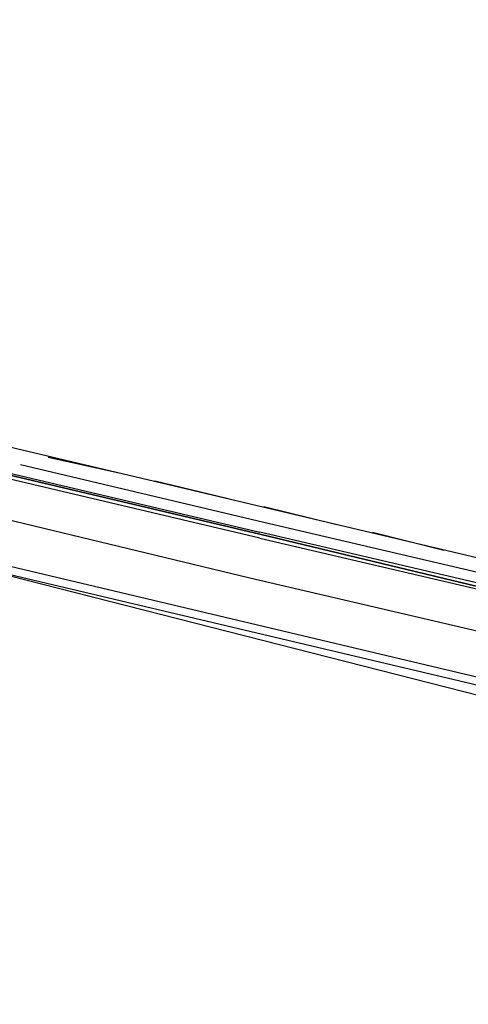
# Model space of a CAD drawing. Header units: feet. Extents: x -79 to 198, y -22 to 181.
# Tile 64 of 256: x 97 to 100, y 24 to 31. Entities that reach past the tile are written whole.
import ezdxf

# ---------------------------------------------------------------- set-up
doc = ezdxf.new("R2010")
doc.units = ezdxf.units.FT
doc.layers.add('A-LINEA', color=7, linetype='CONTINUOUS')

msp = doc.modelspace()

# ---------------------------------------------------------------- linework, layer by layer
at = {"layer": 'A-LINEA'}
for p, q in [((96.9067, 27.9911), (104.5733, 26.1778)), ((97.2133, 27.9111), (97.6933, 27.8044)), ((98.6667, 27.4711), (97.0267, 27.8578)), ((97.9333, 27.7511), (98.4267, 27.6311)), ((98.6667, 27.5778), (99.16, 27.4578)), ((99.4, 27.4044), (99.88, 27.2844)), ((96.3733, 27.2578), (105.52, 25.0978)), ((96.72, 27.2311), (104.3867, 25.4178))]:
    msp.add_line(p, q, dxfattribs=at)
for points in [[(126.2667, 36.6311), (119.2267, 38.2978), (119.16, 37.9644), (109.12, 40.3378), (105.48, 24.9378), (96.3733, 27.2578), (96.2667, 26.7644), (92.6933, 27.6178), (92.1333, 25.2311), (89.6, 14.5378), (77.3867, 17.4311), (77.2267, 16.7778), (73.6667, 17.6178), (72.7067, 13.6044), (71.9067, 10.1778)], [(98.64, 27.3644), (96.9467, 27.7644), (96.9333, 27.7644), (96.9467, 27.7778), (96.9467, 27.7911), (98.64, 27.3911), (96.9467, 27.7911), (96.9467, 27.8044), (98.64, 27.4044)], [(96.8, 27.5244), (98.5733, 27.0978), (100.52, 26.6444)], [(100.6, 26.9778), (100.5867, 26.9911), (100.6, 27.0178), (98.6667, 27.4711)], [(98.64, 27.3644), (100.64, 26.8978), (100.64, 26.9111), (98.64, 27.3911), (100.64, 26.9111), (100.64, 26.9244), (100.6533, 26.9378), (100.64, 26.9378), (98.64, 27.4044)]]:
    msp.add_lwpolyline(points, dxfattribs=at)

doc.saveas('drawing.dxf')
